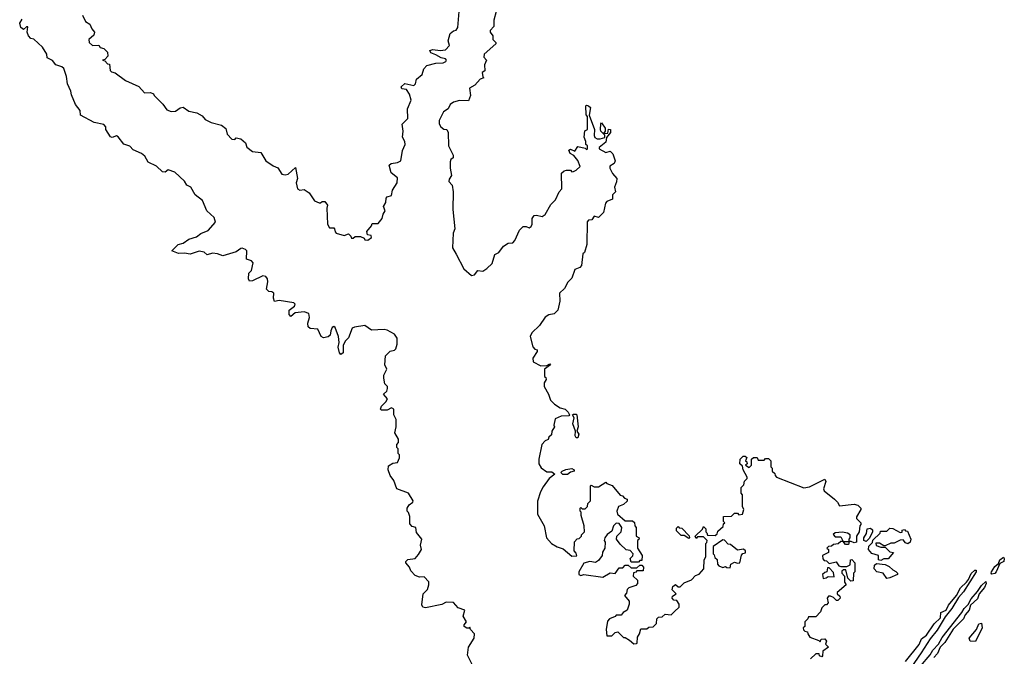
# Model space of a CAD drawing. Extents: x 2494106 to 2685573, y 758056 to 915185.
# Tile 114 of 256: x 2542580 to 2549240, y 888283 to 892589. Entities that reach past the tile are written whole.
import ezdxf

# ---------------------------------------------------------------- set-up
doc = ezdxf.new("R2010")
doc.units = 0

msp = doc.modelspace()

# ---------------------------------------------------------------- linework, layer by layer
at = {"layer": '0CON05XD'}
for points in [[(2543005, 892620), (2543026, 892576), (2543055, 892557.5), (2543067.7, 892527.7), (2543086.7, 892505), (2543081.2, 892485), (2543048.8, 892455), (2543050, 892435), (2543073.6, 892413.6), (2543115, 892417.5), (2543125, 892400), (2543150, 892395), (2543175, 892370), (2543177, 892343), (2543155, 892320), (2543140, 892315), (2543155, 892310), (2543175, 892290), (2543188.3, 892288.3), (2543192.5, 892245), (2543200, 892235), (2543225, 892230), (2543295, 892177.5), (2543385, 892136.7), (2543423.9, 892093.9), (2543465, 892096.7), (2543485, 892087.5), (2543490, 892075), (2543547.7, 892017.7), (2543575, 891980), (2543605, 891967.5), (2543635, 891970), (2543665, 891992.5), (2543685, 891996.7), (2543725, 891970), (2543778.3, 891958.3), (2543815, 891937.5), (2543834.2, 891914.2), (2543875, 891893.3), (2543946.1, 891876.1), (2543973.6, 891853.6), (2543984, 891815), (2544015, 891781.2), (2544035, 891777.5), (2544045, 891790), (2544075, 891783.3), (2544106.7, 891755), (2544117, 891727), (2544155, 891697.5), (2544210.7, 891690.7), (2544244.1, 891634.1), (2544295, 891600), (2544325, 891587.5), (2544354.1, 891544.1), (2544375, 891538.8), (2544395, 891543.8), (2544445, 891590), (2544458.8, 891515), (2544450.8, 891485), (2544458.8, 891445), (2544475, 891436.2), (2544505, 891440), (2544537.7, 891417.7), (2544575, 891362.5), (2544605, 891350), (2544615, 891350), (2544625, 891360), (2544645, 891360), (2544662.5, 891335), (2544657.5, 891315), (2544662.5, 891205), (2544675, 891180), (2544705, 891180), (2544710, 891175), (2544713, 891153), (2544720, 891145), (2544775, 891130), (2544805, 891140), (2544820, 891125), (2544825, 891110), (2544835, 891110), (2544848.3, 891121.7), (2544885, 891122.5), (2544910, 891110), (2544915, 891100), (2544935, 891097.5), (2544960, 891115), (2544958.3, 891128.3), (2544933.3, 891133.3), (2544927.5, 891155), (2544960, 891195), (2544965, 891210), (2545005, 891210), (2545032.5, 891245), (2545037.5, 891272.5), (2545052.5, 891295), (2545040, 891325), (2545057, 891353), (2545058.3, 891381.7), (2545065, 891390), (2545095, 891400), (2545102.5, 891435), (2545132.5, 891485), (2545135, 891520), (2545093, 891553), (2545080, 891605), (2545093, 891617), (2545135, 891623.3), (2545157.5, 891635), (2545168.8, 891705), (2545186.7, 891745), (2545186.2, 891765), (2545168.8, 891795), (2545173.3, 891835), (2545167, 891883), (2545205, 891920), (2545203.8, 891985), (2545228, 892045), (2545215.9, 892085.9), (2545196, 892116), (2545165, 892120), (2545160, 892135), (2545185, 892157.5), (2545245, 892142.5), (2545256.7, 892155), (2545263, 892187), (2545302.5, 892217.5), (2545313.9, 892256.1), (2545335, 892280), (2545395, 892293.8), (2545445, 892297.5), (2545463, 892307), (2545467.5, 892315), (2545460, 892325), (2545430, 892330), (2545395, 892350), (2545360, 892365), (2545355, 892380), (2545375, 892386), (2545425, 892380), (2545460, 892385), (2545486.7, 892415), (2545477.5, 892445), (2545492.5, 892495), (2545515, 892513.3), (2545533, 892517), (2545542.5, 892535), (2545552.5, 892645)], [(2545804, 892645), (2545786.7, 892585), (2545787, 892543), (2545762.5, 892515), (2545762.5, 892505), (2545779.3, 892479.3), (2545780, 892455), (2545800, 892435), (2545800, 892425), (2545722.5, 892355), (2545720, 892335), (2545737.5, 892315), (2545723, 892283), (2545727, 892243), (2545708.3, 892231.7), (2545712.5, 892202.5), (2545720, 892195), (2545693.9, 892186.1), (2545657.5, 892145), (2545622.5, 892125), (2545630, 892075), (2545615, 892040), (2545555, 892042.5), (2545515, 892030), (2545492.5, 892015), (2545477.5, 891985), (2545447.5, 891965), (2545417, 891907), (2545417.5, 891885), (2545427.5, 891865), (2545448.3, 891848.3), (2545470, 891845), (2545477.5, 891825), (2545481.2, 891735), (2545513, 891673), (2545512.5, 891655), (2545497, 891643), (2545491.7, 891628.3), (2545491.2, 891585), (2545500, 891535), (2545485, 891510), (2545483.3, 891495), (2545505, 891470), (2545512.5, 891425), (2545510, 891305), (2545522.5, 891175), (2545512.5, 891145), (2545507.5, 891045), (2545531.7, 891001.7)], [(2545300.7, 888630.7), (2545310, 888705), (2545337.5, 888735), (2545347.5, 888765), (2545347, 888787), (2545315, 888820), (2545285, 888817.5), (2545255, 888830), (2545225, 888860), (2545217.5, 888885), (2545192.5, 888915), (2545192.5, 888925), (2545205, 888937.5), (2545255, 888943.3), (2545278.3, 888971.7), (2545297.5, 889005), (2545290, 889035), (2545300, 889075), (2545265, 889120), (2545260, 889155), (2545235, 889160), (2545218.3, 889178.3), (2545219.3, 889229.3), (2545210, 889255), (2545200, 889265), (2545200, 889285), (2545213.6, 889306.4), (2545240, 889325), (2545242.5, 889335), (2545210, 889385), (2545130, 889415), (2545111.7, 889471.7), (2545086.4, 889506.4), (2545073.3, 889545), (2545075, 889570), (2545105, 889590), (2545135, 889592.5), (2545150, 889625), (2545150, 889645), (2545140, 889655), (2545140, 889685), (2545130, 889695), (2545130, 889715), (2545141.7, 889728.3), (2545141.7, 889751.7), (2545117.5, 889795), (2545127.5, 889835), (2545127.5, 889885), (2545110, 889915), (2545110, 889955), (2545095, 889962.5), (2545065, 889947.5), (2545028.3, 889948.3), (2545020, 889955), (2545027.5, 889975), (2545056.4, 890003.6), (2545067.5, 890025), (2545040, 890055), (2545062.5, 890075), (2545067.5, 890095), (2545067, 890107), (2545050, 890125), (2545042.5, 890165), (2545042.5, 890185), (2545062.5, 890225), (2545050, 890255), (2545053.3, 890315), (2545085, 890346.7), (2545115, 890353.3), (2545125, 890362.5), (2545134.3, 890395), (2545132.5, 890435), (2545115, 890461.2), (2545065, 890489.2), (2545045, 890494), (2544960.7, 890489.3), (2544915, 890519.2), (2544845, 890510), (2544828.3, 890501.7), (2544803.6, 890436.4), (2544782.5, 890415), (2544767.5, 890385), (2544767.5, 890335), (2544753, 890323), (2544742.5, 890335), (2544733.9, 890373.9), (2544740, 890405), (2544736.2, 890445), (2544715, 890507.5), (2544705, 890513.3), (2544694.2, 890505.8), (2544683.8, 890485), (2544680, 890455), (2544667, 890443), (2544635, 890437.5), (2544620, 890445), (2544596.1, 890496.1), (2544545, 890500), (2544531.2, 890511.2), (2544530, 890535), (2544540, 890575), (2544535, 890602.5), (2544503.6, 890613.6), (2544443.6, 890606.4), (2544415, 890580), (2544403.6, 890593.6), (2544402.5, 890625), (2544438.3, 890651.7), (2544442.5, 890665), (2544435, 890672.5), (2544335, 890690), (2544302.5, 890682.5), (2544296.2, 890705), (2544298.3, 890738.3), (2544285, 890747.5), (2544265, 890750), (2544250, 890765), (2544257.5, 890815), (2544255.7, 890835.7), (2544245, 890851.2), (2544223.9, 890856.1), (2544155, 890823.3), (2544135, 890820), (2544127.5, 890835), (2544130, 890875), (2544147, 890893), (2544160, 890945), (2544147, 890957), (2544115, 890970), (2544117.5, 891025), (2544107.5, 891035), (2544085, 891043.8), (2544075, 891041.2), (2544045, 891017.5), (2543955, 890991.2), (2543917.5, 891005), (2543885, 891010), (2543848.3, 890998.3), (2543827, 891017), (2543795, 891022.5), (2543733, 891003), (2543695, 891010), (2543655, 891006.2), (2543610, 891025), (2543651.7, 891068.3), (2543685, 891076.7), (2543725, 891103.3), (2543775, 891120), (2543805, 891142.5), (2543855, 891162.5), (2543905, 891220), (2543895, 891250), (2543846.4, 891296.4), (2543816.7, 891365), (2543767.5, 891405), (2543736.7, 891455), (2543710.5, 891470.5), (2543695, 891497.5), (2543628.3, 891558.3), (2543585, 891572.5), (2543565, 891557.5), (2543545, 891560), (2543505, 891597.5), (2543450, 891625), (2543427.5, 891665), (2543405, 891683.8), (2543347.7, 891707.7), (2543325, 891732.5), (2543285, 891746.7), (2543245, 891796.7), (2543235, 891803.3), (2543205, 891792.5), (2543195, 891797.5), (2543163.3, 891845), (2543162.5, 891865), (2543148.9, 891878.9), (2543084.3, 891894.3), (2542992.3, 891942.3), (2542988, 891975), (2542956.7, 892015), (2542930, 892080), (2542926, 892105), (2542903.8, 892155), (2542896.2, 892205), (2542878.8, 892258.8), (2542865, 892270), (2542823.9, 892283.9), (2542803, 892313), (2542765, 892330), (2542762.5, 892355), (2542735, 892403.3), (2542676.1, 892456.1), (2542655, 892462.5), (2542639.3, 892479.3), (2542630, 892505), (2542635, 892540), (2542625, 892540), (2542605, 892522.5), (2542587.5, 892535), (2542580, 892565), (2542597, 892593)], [(2545531.7, 891001.7), (2545585, 890902.5), (2545635, 890857.5), (2545656.4, 890863.6), (2545678.3, 890891.7), (2545711.7, 890888.3), (2545740, 890905), (2545775, 890940), (2545795, 891000), (2545820, 891015), (2545853, 891057), (2545885, 891077.5), (2545915, 891080), (2545930, 891095), (2545960, 891165), (2545985, 891190), (2546005, 891190), (2546025, 891180), (2546039.3, 891190.7), (2546047.5, 891205), (2546047.5, 891245), (2546060, 891265), (2546075, 891267.5), (2546115, 891257.5), (2546135, 891270), (2546171.7, 891338.3), (2546205, 891370), (2546230, 891425), (2546246.4, 891443.6), (2546245, 891550), (2546263, 891567), (2546278.3, 891571.7), (2546305, 891570), (2546315, 891560), (2546327, 891563), (2546345, 891570), (2546370, 891595), (2546356.1, 891636.1), (2546329.3, 891669.3), (2546304.3, 891684.3), (2546293.3, 891706.7), (2546305, 891712.5), (2546335, 891700), (2546355, 891730), (2546405, 891720), (2546415, 891710), (2546420, 891715), (2546420, 891735), (2546410, 891745), (2546410, 891765), (2546397.5, 891795), (2546403, 891837), (2546420, 891845), (2546420, 891935), (2546412.5, 891945), (2546410, 892005), (2546415, 892010), (2546427, 892007), (2546440, 891995), (2546432.5, 891942.5), (2546468.8, 891845), (2546466.2, 891805), (2546470.8, 891790.8), (2546485, 891783.8), (2546506.7, 891783.3), (2546538.3, 891791.7), (2546538.3, 891808.3), (2546510, 891835), (2546507.5, 891845), (2546510, 891885), (2546515, 891890), (2546540, 891855), (2546540, 891835), (2546530, 891820), (2546558.3, 891821.7), (2546562.5, 891847.5), (2546576.7, 891845), (2546576.7, 891825), (2546548.3, 891791.7), (2546545, 891760), (2546500, 891725), (2546500, 891715), (2546545, 891690), (2546575, 891700), (2546591.7, 891681.7), (2546607.5, 891635), (2546600, 891615), (2546572.5, 891597.5), (2546572.5, 891585), (2546589.3, 891549.3), (2546618.8, 891515), (2546617.5, 891492.5), (2546603.3, 891455), (2546610, 891425), (2546590, 891405), (2546590, 891375), (2546551.7, 891358.3), (2546543, 891347), (2546530, 891285), (2546495, 891250), (2546465, 891260), (2546450, 891235), (2546428.3, 891231.7), (2546418.3, 891221.7), (2546417, 891067), (2546400, 891015), (2546390, 891005), (2546380, 890925), (2546368.3, 890911.7), (2546335, 890900), (2546315, 890840), (2546287, 890813), (2546265, 890770), (2546231.7, 890738.3), (2546232.5, 890685), (2546220, 890625), (2546195, 890600), (2546158.3, 890591.7), (2546133.6, 890576.4), (2546095, 890520), (2546045, 890470), (2546032.5, 890445), (2546050, 890375), (2546065, 890360), (2546080, 890355), (2546080, 890345), (2546051.2, 890298.8), (2546054.2, 890274.2), (2546105, 890247.5), (2546145, 890250), (2546165, 890260), (2546170, 890255), (2546130, 890225), (2546130, 890175), (2546138.3, 890168.3), (2546140, 890155), (2546128.3, 890131.7), (2546128.3, 890108.3), (2546157.5, 890055), (2546170, 890015), (2546197, 889987), (2546235, 889963.3), (2546270, 889955), (2546290, 889935), (2546300, 889915), (2546295, 889910), (2546243, 889907), (2546201.7, 889888.3), (2546192.5, 889845), (2546197.5, 889835), (2546180, 889805), (2546178.3, 889781.7), (2546160, 889765), (2546155, 889750), (2546135, 889740), (2546112.5, 889715), (2546092.5, 889615), (2546092.5, 889585), (2546107, 889557), (2546145, 889530), (2546179.3, 889529.3), (2546200, 889515), (2546162.5, 889485), (2546121.7, 889428.3), (2546102.5, 889395), (2546083, 889333), (2546082.5, 889245), (2546127.5, 889165), (2546143.3, 889085), (2546176.4, 889046.4), (2546215, 889022.5), (2546255, 889010), (2546315, 888960), (2546348.3, 888961.7), (2546345, 888980), (2546330, 888995), (2546333, 889057), (2546351.7, 889078.3), (2546365, 889080), (2546380, 889095), (2546380, 889105), (2546400, 889125), (2546397.5, 889165), (2546377.5, 889235), (2546377.5, 889257.5), (2546370, 889265), (2546370, 889285), (2546375, 889290), (2546385, 889280), (2546405, 889280), (2546420, 889295), (2546423, 889317), (2546440, 889335), (2546440, 889435), (2546445, 889440), (2546465, 889430), (2546495, 889430), (2546545, 889460), (2546551.7, 889451.7), (2546588.3, 889438.3), (2546641.7, 889371.7), (2546658.3, 889368.3), (2546671.7, 889351.7), (2546690, 889345), (2546688.3, 889331.7), (2546665, 889310), (2546630, 889295), (2546620, 889265), (2546622.5, 889245), (2546675, 889200), (2546725, 889200), (2546738.3, 889188.3), (2546740, 889165), (2546750, 889155), (2546750, 889095), (2546770, 889085), (2546768.3, 889071.7), (2546760, 889065), (2546760, 889015), (2546790, 888965), (2546788.3, 888931.7), (2546775, 888930), (2546765, 888920), (2546715, 888920), (2546710, 888945), (2546728.3, 888961.7), (2546730, 888975), (2546708.3, 888998.3), (2546681.7, 889001.7), (2546640.7, 889040.7), (2546617.5, 889075), (2546620, 889095), (2546647.5, 889125), (2546652.5, 889155), (2546635, 889180), (2546615, 889182.5), (2546597.5, 889165), (2546585, 889130), (2546553.6, 889106.4), (2546537.5, 889085), (2546533.3, 889065), (2546540, 889055), (2546537, 889013), (2546523, 888987), (2546520, 888965), (2546495, 888930), (2546475, 888917.5), (2546437, 888923), (2546395, 888912.5), (2546362.5, 888855), (2546362.5, 888835), (2546375, 888830), (2546395, 888836.7), (2546525, 888817.5), (2546573, 888847), (2546607, 888843), (2546635, 888880), (2546660, 888880), (2546675, 888900), (2546695, 888900), (2546715, 888880), (2546755, 888880), (2546775, 888900), (2546788.3, 888898.3), (2546800, 888885), (2546798.3, 888861.7), (2546755, 888860), (2546748.3, 888851.7), (2546731.7, 888848.3), (2546730, 888825), (2546758.3, 888798.3), (2546760, 888775), (2546748.3, 888761.7), (2546700, 888745), (2546690, 888735), (2546685, 888710), (2546670, 888695), (2546702.5, 888655), (2546702.5, 888635), (2546690, 888595), (2546661.7, 888578.3), (2546648.3, 888561.7), (2546615, 888560), (2546608.3, 888551.7), (2546570, 888535), (2546555, 888520), (2546547.5, 888465), (2546551.7, 888421.7), (2546585, 888420), (2546607, 888443), (2546625, 888447.5), (2546665, 888410), (2546675, 888410), (2546705, 888392.5), (2546735, 888367.5), (2546751.7, 888368.3), (2546757.5, 888372.5), (2546758.3, 888411.7), (2546772.5, 888435), (2546780.7, 888469.3), (2546821.7, 888468.3), (2546835, 888480), (2546865, 888482.5), (2546887.5, 888505), (2546890, 888535), (2546901.7, 888548.3), (2546925, 888550), (2546945, 888567.5), (2546987, 888563), (2547010, 888585), (2547040, 888615), (2547040, 888635), (2547025, 888660), (2547005, 888662.5), (2546992.5, 888675), (2546995, 888690), (2547020, 888705), (2546993, 888733), (2546997.5, 888755), (2547015, 888767.5), (2547033, 888753), (2547047, 888753), (2547075, 888780), (2547125, 888800), (2547150.7, 888829.3), (2547175, 888837.5), (2547207.5, 888875), (2547210, 888935), (2547220, 888955), (2547220, 889045), (2547228.3, 889051.7), (2547230, 889065), (2547205, 889090), (2547165, 889090), (2547155, 889080), (2547150, 889095), (2547198.3, 889141.7), (2547205, 889160), (2547220, 889145), (2547220, 889125), (2547228.3, 889118.3), (2547231.7, 889101.7), (2547285, 889100), (2547298.3, 889111.7), (2547301.7, 889128.3), (2547338.3, 889161.7), (2547341.7, 889178.3), (2547350, 889185), (2547340, 889195), (2547341.7, 889228.3), (2547395, 889230), (2547415, 889250), (2547435, 889250), (2547445, 889240), (2547470, 889245), (2547477.5, 889275), (2547470, 889295), (2547470, 889375), (2547460, 889385), (2547460, 889425), (2547478.3, 889441.7), (2547481.7, 889468.3), (2547500, 889485), (2547500, 889495), (2547473, 889543), (2547468.3, 889568.3), (2547450, 889585), (2547453, 889617), (2547473, 889637), (2547487, 889637), (2547498.3, 889628.3), (2547490, 889605), (2547498.3, 889598.3), (2547500, 889585), (2547490, 889575), (2547515, 889560), (2547530, 889575), (2547530, 889615), (2547543, 889627), (2547568.3, 889628.3), (2547575, 889610), (2547615, 889610), (2547625, 889620), (2547645, 889620), (2547660, 889605), (2547660, 889565), (2547670, 889555), (2547670, 889535), (2547688.3, 889518.3), (2547690, 889505), (2547700, 889495), (2547885, 889422.5), (2547921.7, 889428.3), (2548025, 889480), (2548032.5, 889465), (2548017.5, 889415), (2548021.7, 889401.7), (2548092.5, 889345), (2548112.5, 889325), (2548125, 889300), (2548225, 889312.5), (2548250, 889305)], [(2546355, 889760), (2546345, 889760), (2546337.5, 889775), (2546340, 889805), (2546322.5, 889855), (2546330, 889895), (2546320, 889915), (2546325, 889920), (2546345, 889920), (2546347.5, 889915), (2546358, 889835), (2546347.5, 889805), (2546362.5, 889785), (2546355, 889760)], [(2546285, 889512.5), (2546253, 889513), (2546240, 889525), (2546250, 889535), (2546273.9, 889546.1), (2546315, 889552.5), (2546330, 889545), (2546330, 889535), (2546305, 889527.5), (2546285, 889512.5)], [(2548250, 889305), (2548270, 889285), (2548270, 889275), (2548240, 889225), (2548240, 889215), (2548270, 889185), (2548270, 889175), (2548262.5, 889165), (2548257.5, 889125), (2548240, 889095), (2548240, 889055), (2548225, 889050), (2548205, 889060), (2548190, 889060), (2548185, 889040), (2548165, 889040), (2548150, 889060), (2548135, 889060), (2548117, 889043), (2548085, 889040), (2548071.7, 889028.3), (2548050, 889025), (2548040, 889015), (2548050, 889005), (2548050, 888985), (2548010, 888965), (2548013, 888943), (2548021.7, 888931.7), (2548038.3, 888928.3), (2548055, 888910), (2548101.7, 888921.7), (2548120, 888895), (2548135, 888890), (2548175, 888890), (2548198.3, 888901.7), (2548200, 888935), (2548208.3, 888938.3), (2548230, 888915), (2548230, 888855), (2548220, 888845), (2548217.5, 888792.5), (2548201.7, 888791.7), (2548181.7, 888811.7), (2548168.3, 888868.3), (2548151.7, 888868.3), (2548141.7, 888858.3), (2548140, 888845), (2548160, 888825), (2548160, 888785), (2548170, 888765), (2548110, 888715), (2548110, 888705), (2548128.3, 888688.3), (2548130, 888675), (2548115, 888660), (2548105, 888660), (2548085, 888680), (2548065, 888690), (2548051.7, 888688.3), (2548042.5, 888675), (2548047.5, 888645), (2548038.3, 888631.7), (2548025, 888630), (2548005, 888610), (2547997, 888583), (2547965, 888550), (2547915, 888550), (2547910, 888535), (2547890, 888515), (2547890, 888485), (2547880, 888475), (2547881.7, 888461.7), (2547891.7, 888451.7), (2547908.3, 888448.3), (2547910, 888435), (2547925, 888412.5), (2547985, 888390), (2547995, 888380), (2548001.7, 888398.3), (2548025, 888400), (2548037.5, 888385), (2548030, 888365), (2548050, 888345), (2548011.7, 888318.3), (2548010, 888285), (2548005, 888280), (2547990, 888285), (2547988.3, 888298.3), (2547965, 888300), (2547930, 888265)], [(2547105, 889080), (2547075, 889100), (2547055, 889100), (2547021.7, 889131.7), (2547021.7, 889148.3), (2547035, 889160), (2547041.7, 889151.7), (2547058.3, 889148.3), (2547108.3, 889098.3), (2547110, 889085), (2547105, 889080)], [(2548190, 889060), (2548190, 889075), (2548197, 889083), (2548197.5, 889105), (2548180, 889115), (2548145, 889122.5), (2548095, 889117.5), (2548083, 889107), (2548095, 889090), (2548135, 889090), (2548150, 889060), (2548185, 889060), (2548190, 889060)], [(2548305, 889060), (2548290, 889065), (2548290, 889085), (2548307, 889113), (2548312.5, 889145), (2548335, 889150), (2548348.3, 889138.3), (2548347.5, 889125), (2548328.3, 889081.7), (2548305, 889060)], [(2548405, 888930), (2548390, 888935), (2548390, 888965), (2548345, 888977.5), (2548322.5, 889005), (2548323, 889027), (2548348.3, 889051.7), (2548351.7, 889068.3), (2548400, 889115), (2548401.7, 889128.3), (2548445, 889130), (2548465, 889150), (2548485, 889147.5), (2548535, 889120), (2548548.3, 889121.7), (2548550, 889135), (2548565, 889140), (2548571.7, 889131.7), (2548585, 889130), (2548606.7, 889075), (2548602.5, 889055), (2548587, 889043), (2548570.7, 889050.7), (2548555, 889070), (2548535, 889067.5), (2548495, 889047.5), (2548473, 889047), (2548435, 889030), (2548425, 889030), (2548395, 889047.5), (2548371.7, 889048.3), (2548373, 889033), (2548405, 889020), (2548435, 889020), (2548465, 888990), (2548490, 888985), (2548455, 888942.5), (2548425, 888942.5), (2548405, 888930)], [(2547385, 888880), (2547390, 888905), (2547415, 888920), (2547435, 888912.5), (2547450, 888915), (2547463, 888967), (2547471.7, 888978.3), (2547488.3, 888981.7), (2547490, 888995), (2547475, 889007.5), (2547435, 889000), (2547388.3, 889038.3), (2547371.7, 889041.7), (2547348.3, 889068.3), (2547335, 889070), (2547270, 889025), (2547270, 888975), (2547278.3, 888968.3), (2547281.7, 888951.7), (2547298.3, 888938.3), (2547300, 888905), (2547310, 888895), (2547335, 888882.5), (2547355, 888890), (2547363, 888883), (2547385, 888880)], [(2549155, 888837.5), (2549150, 888845), (2549154.3, 888855), (2549175, 888889.2), (2549200, 888910), (2549210.8, 888935), (2549235, 888952.5), (2549240, 888945), (2549235.8, 888924.2), (2549210, 888910), (2549185.8, 888854.2), (2549175, 888843.3), (2549155, 888837.5)], [(2548015, 888810), (2548035, 888812.5), (2548047.5, 888822.5), (2548090, 888820), (2548085, 888850), (2548055, 888880), (2548045, 888880), (2548040, 888855), (2548025, 888850), (2548010, 888835), (2548015, 888810)], [(2548445, 888810), (2548420, 888845), (2548377.5, 888855), (2548360, 888875), (2548361.7, 888898.3), (2548375, 888910), (2548435, 888902.5), (2548460.7, 888890.7), (2548485, 888867.5), (2548506.4, 888856.4), (2548517.5, 888845), (2548517.5, 888835), (2548465, 888813.8), (2548445, 888810)], [(2548571.7, 888248.3), (2548665, 888362.5), (2548679.3, 888400.7), (2548713.9, 888426.1), (2548765, 888501.2), (2548807.5, 888542.5), (2548810, 888580), (2548846.2, 888593.8), (2548861.9, 888628.1), (2548916.1, 888693.9), (2548944.2, 888745.8), (2548983.3, 888785), (2548998.8, 888801.2), (2549015, 888842.5), (2549040, 888865), (2549050, 888865), (2549048.8, 888855), (2548965, 888718.8), (2548929.5, 888680.5), (2548885, 888606.2), (2548839.4, 888550.6), (2548785, 888460), (2548738.3, 888401.7), (2548678.6, 888305), (2548462.5, 887995)], [(2548673.6, 888216.4), (2548738.1, 888291.9), (2548757.1, 888325), (2548794, 888365), (2548820.2, 888409.8), (2548952.2, 888577.8), (2548967.5, 888605), (2548996.2, 888633.8), (2549015, 888670.8), (2549059.7, 888720.3), (2549085, 888761.2), (2549115, 888787.5), (2549116.2, 888775), (2549105, 888747.5), (2549070, 888705), (2549058.3, 888671.7), (2549012, 888628), (2549001.2, 888595), (2548975, 888562.5), (2548963, 888537), (2548894.1, 888465.9), (2548838, 888375), (2548805.9, 888344.1), (2548788.3, 888301.7), (2548763.3, 888275)], [(2545655, 888201.2), (2545610, 888290), (2545615.5, 888344.5), (2545653.3, 888405), (2545656.7, 888435), (2545630, 888465), (2545625, 888480), (2545617.5, 888472.5), (2545605, 888472.5), (2545587.5, 888485), (2545587.5, 888495), (2545602.5, 888515), (2545580, 888555), (2545590, 888595), (2545545, 888610), (2545515, 888647.5), (2545465, 888648.8), (2545436.1, 888633.9), (2545325, 888610), (2545307.5, 888615), (2545300.7, 888630.7)], [(2549045, 888382.5), (2549010, 888385), (2549003.3, 888405), (2549052.5, 888465), (2549067, 888503), (2549085, 888507.5), (2549090, 888475), (2549045, 888382.5)]]:
    msp.add_lwpolyline(points, dxfattribs=at)

doc.saveas('drawing.dxf')
